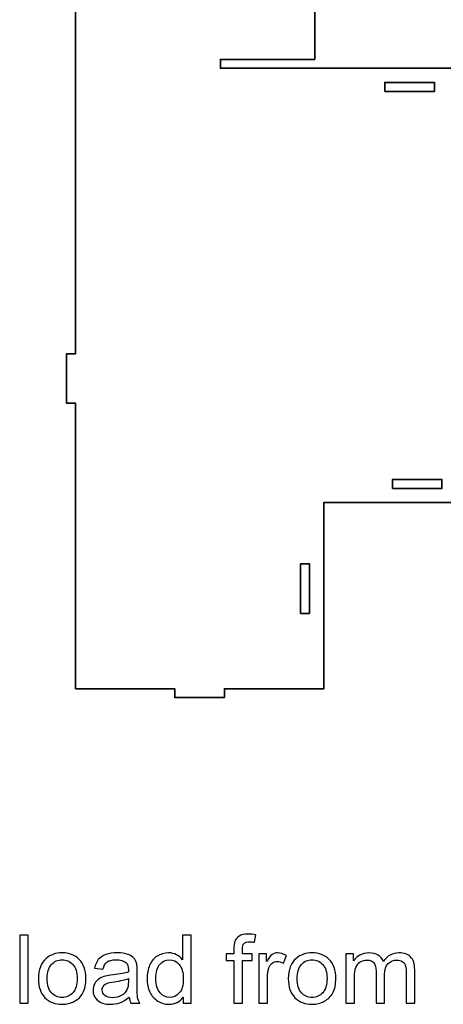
# Model space of a CAD drawing. Header units: centimetres. Extents: x -90 to 100, y -117 to 106.
# Tile 2 of 108: x -31 to -17, y -117 to -84. Entities that reach past the tile are written whole.
import ezdxf

# ---------------------------------------------------------------- set-up
doc = ezdxf.new("R2010")
doc.units = ezdxf.units.CM
doc.header["$MEASUREMENT"] = 0
doc.layers.add('Layer 1', color=7, linetype='Continuous')

msp = doc.modelspace()

# ---------------------------------------------------------------- linework, layer by layer
at = {"layer": 'Layer 1', "lineweight": 35}
for points, knots in [([(-4.25169, -106.61404), (-4.25169, -106.61404), (-2.73544, -106.61404), (-2.73544, -106.61404), (-2.73544, -106.61404), (-2.73544, -106.61404), (-2.73544, -106.91402), (-2.73544, -106.91402), (-2.73544, -106.91402), (-2.73544, -106.91402), (-1.05536, -106.91402), (-1.05536, -106.91402), (-1.05536, -106.91402), (-1.05536, -106.91402), (-1.05536, -106.61404), (-1.05536, -106.61404), (-1.05536, -106.61404), (-1.05536, -106.61404), (10.67869, -106.61404), (10.67869, -106.61404), (10.67869, -106.61404), (10.67869, -106.61404), (10.67869, -106.91402), (10.67869, -106.91402), (10.67869, -106.91402), (10.67869, -106.91402), (12.35876, -106.91402), (12.35876, -106.91402), (12.35876, -106.91402), (12.35876, -106.91402), (12.35876, -106.61404), (12.35876, -106.61404), (12.35876, -106.61404), (12.35876, -106.61404), (22.01868, -106.61404), (22.01868, -106.61404), (22.01868, -106.61404), (22.01868, -106.61404), (22.01868, -103.01405), (22.01868, -103.01405), (22.01868, -103.01405), (22.01868, -103.01405), (22.31883, -103.01405), (22.31883, -103.01405), (22.31883, -103.01405), (22.31883, -103.01405), (22.31883, -101.33405), (22.31883, -101.33405), (22.31883, -101.33405), (22.31883, -101.33405), (22.01868, -101.33405), (22.01868, -101.33405), (22.01868, -101.33405), (22.01868, -101.33405), (22.01868, -89.289), (22.01868, -89.289), (22.01868, -89.289), (22.01868, -89.289), (22.31883, -89.289), (22.31883, -89.289), (22.31883, -89.289), (22.31883, -89.289), (22.31883, -87.60907), (22.31883, -87.60907), (22.31883, -87.60907), (22.31883, -87.60907), (22.01868, -87.60907), (22.01868, -87.60907), (22.01868, -87.60907), (22.01868, -87.60907), (22.01868, -74.61913), (22.01868, -74.61913), (22.01868, -74.61913), (22.01868, -74.61913), (22.31883, -74.61913), (22.31883, -74.61913), (22.31883, -74.61913), (22.31883, -74.61913), (22.31883, -72.93906), (22.31883, -72.93906), (22.31883, -72.93906), (22.31883, -72.93906), (22.01868, -72.93906), (22.01868, -72.93906), (22.01868, -72.93906), (22.01868, -72.93906), (22.01868, -60.89403), (22.01868, -60.89403), (22.01868, -60.89403), (22.01868, -60.89403), (22.31883, -60.89403), (22.31883, -60.89403), (22.31883, -60.89403), (22.31883, -60.89403), (22.31883, -59.21411), (22.31883, -59.21411), (22.31883, -59.21411), (22.31883, -59.21411), (22.01868, -59.21411), (22.01868, -59.21411), (22.01868, -59.21411), (22.01868, -59.21411), (22.01868, -55.61407), (22.01868, -55.61407), (22.01868, -55.61407), (22.01868, -55.61407), (12.35876, -55.61407), (12.35876, -55.61407), (12.35876, -55.61407), (12.35876, -55.61407), (12.35876, -55.31407), (12.35876, -55.31407), (12.35876, -55.31407), (12.35876, -55.31407), (10.67869, -55.31407), (10.67869, -55.31407), (10.67869, -55.31407), (10.67869, -55.31407), (10.67869, -55.61407), (10.67869, -55.61407), (10.67869, -55.61407), (10.67869, -55.61407), (1.01877, -55.61407), (1.01877, -55.61407), (1.01877, -55.61407), (1.01877, -55.61407), (1.01877, -88.55413), (1.01877, -88.55413), (1.01877, -88.55413), (1.01877, -88.55413), (0.71876, -88.55413), (0.71876, -88.55413), (0.71876, -88.55413), (0.71876, -88.55413), (0.71876, -76.91413), (0.71876, -76.91413), (0.71876, -76.91413), (0.71876, -76.91413), (-2.6781, -76.91413), (-2.6781, -76.91413), (-2.6781, -76.91413), (-2.6781, -76.91413), (-2.6781, -76.61413), (-2.6781, -76.61413), (-2.6781, -76.61413), (-2.6781, -76.61413), (-4.35803, -76.61413), (-4.35803, -76.61413), (-4.35803, -76.61413), (-4.35803, -76.61413), (-4.35803, -76.91413), (-4.35803, -76.91413), (-4.35803, -76.91413), (-4.35803, -76.91413), (-7.59911, -76.91413), (-7.59911, -76.91413), (-7.59911, -76.91413), (-7.59911, -76.91413), (-7.59911, -85.61407), (-7.59911, -85.61407), (-7.59911, -85.61407), (-7.59911, -85.61407), (-24.07909, -85.61407), (-24.07909, -85.61407), (-24.07909, -85.61407), (-24.07909, -85.61407), (-24.07909, -85.31407), (-24.07909, -85.31407), (-24.07909, -85.31407), (-24.07909, -85.31407), (-20.88115, -85.31407), (-20.88115, -85.31407), (-20.88115, -85.31407), (-20.88115, -85.31407), (-20.88115, -82.13413), (-20.88115, -82.13413), (-20.88115, -82.13413), (-20.88115, -82.13413), (-20.58115, -82.13413), (-20.58115, -82.13413), (-20.58115, -82.13413), (-20.58115, -82.13413), (-20.58115, -80.45405), (-20.58115, -80.45405), (-20.58115, -80.45405), (-20.58115, -80.45405), (-20.88115, -80.45405), (-20.88115, -80.45405), (-20.88115, -80.45405), (-20.88115, -80.45405), (-20.88115, -76.61413), (-20.88115, -76.61413), (-20.88115, -76.61413), (-20.88115, -76.61413), (-28.98123, -76.61413), (-28.98123, -76.61413), (-28.98123, -76.61413), (-28.98123, -76.61413), (-28.98123, -80.45405), (-28.98123, -80.45405), (-28.98123, -80.45405), (-28.98123, -80.45405), (-29.28124, -80.45405), (-29.28124, -80.45405), (-29.28124, -80.45405), (-29.28124, -80.45405), (-29.28124, -82.13413), (-29.28124, -82.13413), (-29.28124, -82.13413), (-29.28124, -82.13413), (-28.98123, -82.13413), (-28.98123, -82.13413), (-28.98123, -82.13413), (-28.98123, -82.13413), (-28.98123, -95.27406), (-28.98123, -95.27406), (-28.98123, -95.27406), (-28.98123, -95.27406), (-29.28124, -95.27406), (-29.28124, -95.27406), (-29.28124, -95.27406), (-29.28124, -95.27406), (-29.28124, -96.95407), (-29.28124, -96.95407), (-29.28124, -96.95407), (-29.28124, -96.95407), (-28.98123, -96.95407), (-28.98123, -96.95407), (-28.98123, -96.95407), (-28.98123, -96.95407), (-28.98123, -106.61404), (-28.98123, -106.61404), (-28.98123, -106.61404), (-28.98123, -106.61404), (-25.62123, -106.61404), (-25.62123, -106.61404), (-25.62123, -106.61404), (-25.62123, -106.61404), (-25.62123, -106.91402), (-25.62123, -106.91402), (-25.62123, -106.91402), (-25.62123, -106.91402), (-23.94116, -106.91402), (-23.94116, -106.91402), (-23.94116, -106.91402), (-23.94116, -106.91402), (-23.94116, -106.61404), (-23.94116, -106.61404), (-23.94116, -106.61404), (-23.94116, -106.61404), (-20.58115, -106.61404), (-20.58115, -106.61404), (-20.58115, -106.61404), (-20.58115, -106.61404), (-20.58115, -100.31403), (-20.58115, -100.31403), (-20.58115, -100.31403), (-20.58115, -100.31403), (-3.95169, -100.31403), (-3.95169, -100.31403), (-3.95169, -100.31403), (-3.95169, -100.31403), (-3.95169, -100.61406), (-3.95169, -100.61406), (-3.95169, -100.61406), (-3.95169, -100.61406), (-4.25169, -100.61406), (-4.25169, -100.61406), (-4.25169, -100.61406), (-4.25169, -100.61406), (-4.25169, -106.61404), (-4.25169, -106.61404)], [0, 0, 0, 0, 0.01449275, 0.01449275, 0.01449275, 0.01449275, 0.02898551, 0.02898551, 0.02898551, 0.02898551, 0.04347826, 0.04347826, 0.04347826, 0.04347826, 0.05797101, 0.05797101, 0.05797101, 0.05797101, 0.07246377, 0.07246377, 0.07246377, 0.07246377, 0.08695652, 0.08695652, 0.08695652, 0.08695652, 0.10144928, 0.10144928, 0.10144928, 0.10144928, 0.11594203, 0.11594203, 0.11594203, 0.11594203, 0.13043478, 0.13043478, 0.13043478, 0.13043478, 0.14492754, 0.14492754, 0.14492754, 0.14492754, 0.15942029, 0.15942029, 0.15942029, 0.15942029, 0.17391304, 0.17391304, 0.17391304, 0.17391304, 0.1884058, 0.1884058, 0.1884058, 0.1884058, 0.20289855, 0.20289855, 0.20289855, 0.20289855, 0.2173913, 0.2173913, 0.2173913, 0.2173913, 0.23188406, 0.23188406, 0.23188406, 0.23188406, 0.24637681, 0.24637681, 0.24637681, 0.24637681, 0.26086957, 0.26086957, 0.26086957, 0.26086957, 0.27536232, 0.27536232, 0.27536232, 0.27536232, 0.28985507, 0.28985507, 0.28985507, 0.28985507, 0.30434783, 0.30434783, 0.30434783, 0.30434783, 0.31884058, 0.31884058, 0.31884058, 0.31884058, 0.33333333, 0.33333333, 0.33333333, 0.33333333, 0.34782609, 0.34782609, 0.34782609, 0.34782609, 0.36231884, 0.36231884, 0.36231884, 0.36231884, 0.37681159, 0.37681159, 0.37681159, 0.37681159, 0.39130435, 0.39130435, 0.39130435, 0.39130435, 0.4057971, 0.4057971, 0.4057971, 0.4057971, 0.42028986, 0.42028986, 0.42028986, 0.42028986, 0.43478261, 0.43478261, 0.43478261, 0.43478261, 0.44927536, 0.44927536, 0.44927536, 0.44927536, 0.46376812, 0.46376812, 0.46376812, 0.46376812, 0.47826087, 0.47826087, 0.47826087, 0.47826087, 0.49275362, 0.49275362, 0.49275362, 0.49275362, 0.50724638, 0.50724638, 0.50724638, 0.50724638, 0.52173913, 0.52173913, 0.52173913, 0.52173913, 0.53623188, 0.53623188, 0.53623188, 0.53623188, 0.55072464, 0.55072464, 0.55072464, 0.55072464, 0.56521739, 0.56521739, 0.56521739, 0.56521739, 0.57971014, 0.57971014, 0.57971014, 0.57971014, 0.5942029, 0.5942029, 0.5942029, 0.5942029, 0.60869565, 0.60869565, 0.60869565, 0.60869565, 0.62318841, 0.62318841, 0.62318841, 0.62318841, 0.63768116, 0.63768116, 0.63768116, 0.63768116, 0.65217391, 0.65217391, 0.65217391, 0.65217391, 0.66666667, 0.66666667, 0.66666667, 0.66666667, 0.68115942, 0.68115942, 0.68115942, 0.68115942, 0.69565217, 0.69565217, 0.69565217, 0.69565217, 0.71014493, 0.71014493, 0.71014493, 0.71014493, 0.72463768, 0.72463768, 0.72463768, 0.72463768, 0.73913043, 0.73913043, 0.73913043, 0.73913043, 0.75362319, 0.75362319, 0.75362319, 0.75362319, 0.76811594, 0.76811594, 0.76811594, 0.76811594, 0.7826087, 0.7826087, 0.7826087, 0.7826087, 0.79710145, 0.79710145, 0.79710145, 0.79710145, 0.8115942, 0.8115942, 0.8115942, 0.8115942, 0.82608696, 0.82608696, 0.82608696, 0.82608696, 0.84057971, 0.84057971, 0.84057971, 0.84057971, 0.85507246, 0.85507246, 0.85507246, 0.85507246, 0.86956522, 0.86956522, 0.86956522, 0.86956522, 0.88405797, 0.88405797, 0.88405797, 0.88405797, 0.89855072, 0.89855072, 0.89855072, 0.89855072, 0.91304348, 0.91304348, 0.91304348, 0.91304348, 0.92753623, 0.92753623, 0.92753623, 0.92753623, 0.94202899, 0.94202899, 0.94202899, 0.94202899, 0.95652174, 0.95652174, 0.95652174, 0.95652174, 0.97101449, 0.97101449, 0.97101449, 0.97101449, 1, 1, 1, 1]), ([(-18.51126, -86.39399), (-18.51126, -86.39399), (-16.83119, -86.39399), (-16.83119, -86.39399), (-16.83119, -86.39399), (-16.83119, -86.39399), (-16.83119, -86.09399), (-16.83119, -86.09399), (-16.83119, -86.09399), (-16.83119, -86.09399), (-18.51126, -86.09399), (-18.51126, -86.09399), (-18.51126, -86.09399), (-18.51126, -86.09399), (-18.51126, -86.39399), (-18.51126, -86.39399)], [0, 0, 0, 0, 0.2, 0.2, 0.2, 0.2, 0.4, 0.4, 0.4, 0.4, 0.6, 0.6, 0.6, 0.6, 1, 1, 1, 1]), ([(-18.25573, -99.83402), (-18.25573, -99.83402), (-16.5758, -99.83402), (-16.5758, -99.83402), (-16.5758, -99.83402), (-16.5758, -99.83402), (-16.5758, -99.53405), (-16.5758, -99.53405), (-16.5758, -99.53405), (-16.5758, -99.53405), (-18.25573, -99.53405), (-18.25573, -99.53405), (-18.25573, -99.53405), (-18.25573, -99.53405), (-18.25573, -99.83402), (-18.25573, -99.83402)], [0, 0, 0, 0, 0.2, 0.2, 0.2, 0.2, 0.4, 0.4, 0.4, 0.4, 0.6, 0.6, 0.6, 0.6, 1, 1, 1, 1]), ([(-21.36122, -102.38406), (-21.36122, -102.38406), (-21.06121, -102.38406), (-21.06121, -102.38406), (-21.06121, -102.38406), (-21.06121, -102.38406), (-21.06121, -104.064), (-21.06121, -104.064), (-21.06121, -104.064), (-21.06121, -104.064), (-21.36122, -104.064), (-21.36122, -104.064), (-21.36122, -104.064), (-21.36122, -104.064), (-21.36122, -102.38406), (-21.36122, -102.38406)], [0, 0, 0, 0, 0.2, 0.2, 0.2, 0.2, 0.4, 0.4, 0.4, 0.4, 0.6, 0.6, 0.6, 0.6, 1, 1, 1, 1])]:
    msp.add_open_spline(points, degree=3, knots=knots, dxfattribs=at)
at = {"layer": 'Layer 1', "color": 250}
for points, knots in [([(-30.87121, -117.2623), (-30.87121, -117.2623), (-30.87121, -114.95841), (-30.87121, -114.95841), (-30.87121, -114.95841), (-30.87121, -114.95841), (-30.58005, -114.95841), (-30.58005, -114.95841), (-30.58005, -114.95841), (-30.58005, -114.95841), (-30.58005, -117.2623), (-30.58005, -117.2623), (-30.58005, -117.2623), (-30.58005, -117.2623), (-30.87121, -117.2623), (-30.87121, -117.2623)], [0, 0, 0, 0, 0.2, 0.2, 0.2, 0.2, 0.4, 0.4, 0.4, 0.4, 0.6, 0.6, 0.6, 0.6, 1, 1, 1, 1]), ([(-25.34093, -117.2623), (-25.34093, -117.2623), (-25.34093, -117.05047), (-25.34093, -117.05047), (-25.34093, -117.05047), (-25.44956, -117.21511), (-25.60948, -117.29769), (-25.82067, -117.29769), (-25.82067, -117.29769), (-25.95742, -117.29769), (-26.08316, -117.26123), (-26.1973, -117.18776), (-26.1973, -117.18776), (-26.312, -117.11482), (-26.40078, -117.01239), (-26.46419, -116.88154), (-26.46419, -116.88154), (-26.52706, -116.75015), (-26.55849, -116.59945), (-26.55849, -116.42891), (-26.55849, -116.42891), (-26.55849, -116.26266), (-26.52981, -116.11197), (-26.47301, -115.97628), (-26.47301, -115.97628), (-26.41567, -115.84114), (-26.33019, -115.7371), (-26.21605, -115.66524), (-26.21605, -115.66524), (-26.10246, -115.59284), (-25.97452, -115.55691), (-25.8339, -115.55691), (-25.8339, -115.55691), (-25.73024, -115.55691), (-25.63815, -115.57836), (-25.55764, -115.62073), (-25.55764, -115.62073), (-25.47714, -115.66309), (-25.41151, -115.71887), (-25.36078, -115.78698), (-25.36078, -115.78698), (-25.36078, -115.78698), (-25.36078, -114.95841), (-25.36078, -114.95841), (-25.36078, -114.95841), (-25.36078, -114.95841), (-25.06963, -114.95841), (-25.06963, -114.95841), (-25.06963, -114.95841), (-25.06963, -114.95841), (-25.06963, -117.2623), (-25.06963, -117.2623), (-25.06963, -117.2623), (-25.06963, -117.2623), (-25.34093, -117.2623), (-25.34093, -117.2623)], [0, 0, 0, 0, 0.06666667, 0.06666667, 0.06666667, 0.06666667, 0.13333333, 0.13333333, 0.13333333, 0.13333333, 0.2, 0.2, 0.2, 0.2, 0.26666667, 0.26666667, 0.26666667, 0.26666667, 0.33333333, 0.33333333, 0.33333333, 0.33333333, 0.4, 0.4, 0.4, 0.4, 0.46666667, 0.46666667, 0.46666667, 0.46666667, 0.53333333, 0.53333333, 0.53333333, 0.53333333, 0.6, 0.6, 0.6, 0.6, 0.66666667, 0.66666667, 0.66666667, 0.66666667, 0.73333333, 0.73333333, 0.73333333, 0.73333333, 0.8, 0.8, 0.8, 0.8, 0.86666667, 0.86666667, 0.86666667, 0.86666667, 1, 1, 1, 1]), ([(-23.62048, -117.2623), (-23.62048, -117.2623), (-23.62048, -115.81111), (-23.62048, -115.81111), (-23.62048, -115.81111), (-23.62048, -115.81111), (-23.87854, -115.81111), (-23.87854, -115.81111), (-23.87854, -115.81111), (-23.87854, -115.81111), (-23.87854, -115.5923), (-23.87854, -115.5923), (-23.87854, -115.5923), (-23.87854, -115.5923), (-23.62048, -115.5923), (-23.62048, -115.5923), (-23.62048, -115.5923), (-23.62048, -115.5923), (-23.62048, -115.41533), (-23.62048, -115.41533), (-23.62048, -115.41533), (-23.62048, -115.30324), (-23.61055, -115.22012), (-23.59014, -115.16596), (-23.59014, -115.16596), (-23.56202, -115.09302), (-23.5135, -115.03349), (-23.44291, -114.98791), (-23.44291, -114.98791), (-23.37289, -114.94232), (-23.27418, -114.9198), (-23.14735, -114.9198), (-23.14735, -114.9198), (-23.06519, -114.9198), (-22.97476, -114.92945), (-22.8755, -114.94822), (-22.8755, -114.94822), (-22.8755, -114.94822), (-22.91906, -115.19599), (-22.91906, -115.19599), (-22.91906, -115.19599), (-22.97971, -115.1858), (-23.03651, -115.18044), (-23.09056, -115.18044), (-23.09056, -115.18044), (-23.17878, -115.18044), (-23.24109, -115.19867), (-23.27803, -115.23514), (-23.27803, -115.23514), (-23.31443, -115.2716), (-23.33263, -115.33971), (-23.33263, -115.43946), (-23.33263, -115.43946), (-23.33263, -115.43946), (-23.33263, -115.5923), (-23.33263, -115.5923), (-23.33263, -115.5923), (-23.33263, -115.5923), (-22.99847, -115.5923), (-22.99847, -115.5923), (-22.99847, -115.5923), (-22.99847, -115.5923), (-22.99847, -115.81111), (-22.99847, -115.81111), (-22.99847, -115.81111), (-22.99847, -115.81111), (-23.32932, -115.81111), (-23.32932, -115.81111), (-23.32932, -115.81111), (-23.32932, -115.81111), (-23.32932, -117.2623), (-23.32932, -117.2623), (-23.32932, -117.2623), (-23.32932, -117.2623), (-23.62048, -117.2623), (-23.62048, -117.2623)], [0, 0, 0, 0, 0.05, 0.05, 0.05, 0.05, 0.1, 0.1, 0.1, 0.1, 0.15, 0.15, 0.15, 0.15, 0.2, 0.2, 0.2, 0.2, 0.25, 0.25, 0.25, 0.25, 0.3, 0.3, 0.3, 0.3, 0.35, 0.35, 0.35, 0.35, 0.4, 0.4, 0.4, 0.4, 0.45, 0.45, 0.45, 0.45, 0.5, 0.5, 0.5, 0.5, 0.55, 0.55, 0.55, 0.55, 0.6, 0.6, 0.6, 0.6, 0.65, 0.65, 0.65, 0.65, 0.7, 0.7, 0.7, 0.7, 0.75, 0.75, 0.75, 0.75, 0.8, 0.8, 0.8, 0.8, 0.85, 0.85, 0.85, 0.85, 0.9, 0.9, 0.9, 0.9, 1, 1, 1, 1]), ([(-30.23872, -116.4273), (-30.23872, -116.11894), (-30.15049, -115.89048), (-29.97348, -115.74193), (-29.97348, -115.74193), (-29.82624, -115.61858), (-29.64593, -115.55691), (-29.43363, -115.55691), (-29.43363, -115.55691), (-29.19817, -115.55691), (-29.00517, -115.63199), (-28.85518, -115.78215), (-28.85518, -115.78215), (-28.70575, -115.93177), (-28.63075, -116.13932), (-28.63075, -116.40371), (-28.63075, -116.40371), (-28.63075, -116.61822), (-28.66384, -116.78661), (-28.73, -116.90942), (-28.73, -116.90942), (-28.79618, -117.03223), (-28.89268, -117.12769), (-29.01951, -117.1958), (-29.01951, -117.1958), (-29.14579, -117.26391), (-29.28419, -117.29769), (-29.43363, -117.29769), (-29.43363, -117.29769), (-29.67405, -117.29769), (-29.86815, -117.22315), (-30.01649, -117.07353), (-30.01649, -117.07353), (-30.16482, -116.9239), (-30.23872, -116.70832), (-30.23872, -116.4273)], [0, 0, 0, 0, 0.1, 0.1, 0.1, 0.1, 0.2, 0.2, 0.2, 0.2, 0.3, 0.3, 0.3, 0.3, 0.4, 0.4, 0.4, 0.4, 0.5, 0.5, 0.5, 0.5, 0.6, 0.6, 0.6, 0.6, 0.7, 0.7, 0.7, 0.7, 0.8, 0.8, 0.8, 0.8, 1, 1, 1, 1]), ([(-27.16781, -117.05315), (-27.2759, -117.14271), (-27.38011, -117.20545), (-27.47992, -117.24246), (-27.47992, -117.24246), (-27.57973, -117.27946), (-27.68671, -117.29769), (-27.80141, -117.29769), (-27.80141, -117.29769), (-27.98999, -117.29769), (-28.13502, -117.25318), (-28.23648, -117.16362), (-28.23648, -117.16362), (-28.33794, -117.0746), (-28.38867, -116.96037), (-28.38867, -116.82147), (-28.38867, -116.82147), (-28.38867, -116.73996), (-28.36937, -116.66541), (-28.33133, -116.59784), (-28.33133, -116.59784), (-28.29273, -116.53027), (-28.24255, -116.47664), (-28.18078, -116.43588), (-28.18078, -116.43588), (-28.11847, -116.39512), (-28.04899, -116.36402), (-27.97124, -116.3431), (-27.97124, -116.3431), (-27.91389, -116.32862), (-27.82732, -116.31468), (-27.71207, -116.30074), (-27.71207, -116.30074), (-27.47716, -116.27392), (-27.30346, -116.24121), (-27.19263, -116.20367), (-27.19263, -116.20367), (-27.19152, -116.16506), (-27.19097, -116.14039), (-27.19097, -116.1302), (-27.19097, -116.1302), (-27.19097, -116.01543), (-27.21854, -115.93445), (-27.27369, -115.88726), (-27.27369, -115.88726), (-27.34813, -115.82344), (-27.45896, -115.7918), (-27.60564, -115.7918), (-27.60564, -115.7918), (-27.74295, -115.7918), (-27.84442, -115.8154), (-27.90948, -115.86206), (-27.90948, -115.86206), (-27.97511, -115.90871), (-28.02307, -115.9913), (-28.05451, -116.11036), (-28.05451, -116.11036), (-28.05451, -116.11036), (-28.33905, -116.07174), (-28.33905, -116.07174), (-28.33905, -116.07174), (-28.31313, -115.95322), (-28.27067, -115.85723), (-28.21112, -115.78429), (-28.21112, -115.78429), (-28.15156, -115.71136), (-28.06554, -115.65559), (-27.95305, -115.6159), (-27.95305, -115.6159), (-27.84111, -115.57675), (-27.71042, -115.55691), (-27.56263, -115.55691), (-27.56263, -115.55691), (-27.41595, -115.55691), (-27.2963, -115.57353), (-27.20421, -115.60732), (-27.20421, -115.60732), (-27.11266, -115.64111), (-27.04484, -115.68294), (-27.00183, -115.73388), (-27.00183, -115.73388), (-26.95882, -115.78483), (-26.92849, -115.84918), (-26.91084, -115.92695), (-26.91084, -115.92695), (-26.90148, -115.97521), (-26.89651, -116.06209), (-26.89651, -116.18705), (-26.89651, -116.18705), (-26.89651, -116.18705), (-26.89651, -116.56245), (-26.89651, -116.56245), (-26.89651, -116.56245), (-26.89651, -116.82469), (-26.89044, -116.9904), (-26.87831, -117.06066), (-26.87831, -117.06066), (-26.86673, -117.13091), (-26.84247, -117.19795), (-26.80718, -117.2623), (-26.80718, -117.2623), (-26.80718, -117.2623), (-27.11156, -117.2623), (-27.11156, -117.2623), (-27.11156, -117.2623), (-27.1408, -117.20277), (-27.15954, -117.13305), (-27.16781, -117.05315)], [0, 0, 0, 0, 0.03571429, 0.03571429, 0.03571429, 0.03571429, 0.07142857, 0.07142857, 0.07142857, 0.07142857, 0.10714286, 0.10714286, 0.10714286, 0.10714286, 0.14285714, 0.14285714, 0.14285714, 0.14285714, 0.17857143, 0.17857143, 0.17857143, 0.17857143, 0.21428571, 0.21428571, 0.21428571, 0.21428571, 0.25, 0.25, 0.25, 0.25, 0.28571429, 0.28571429, 0.28571429, 0.28571429, 0.32142857, 0.32142857, 0.32142857, 0.32142857, 0.35714286, 0.35714286, 0.35714286, 0.35714286, 0.39285714, 0.39285714, 0.39285714, 0.39285714, 0.42857143, 0.42857143, 0.42857143, 0.42857143, 0.46428571, 0.46428571, 0.46428571, 0.46428571, 0.5, 0.5, 0.5, 0.5, 0.53571429, 0.53571429, 0.53571429, 0.53571429, 0.57142857, 0.57142857, 0.57142857, 0.57142857, 0.60714286, 0.60714286, 0.60714286, 0.60714286, 0.64285714, 0.64285714, 0.64285714, 0.64285714, 0.67857143, 0.67857143, 0.67857143, 0.67857143, 0.71428571, 0.71428571, 0.71428571, 0.71428571, 0.75, 0.75, 0.75, 0.75, 0.78571429, 0.78571429, 0.78571429, 0.78571429, 0.82142857, 0.82142857, 0.82142857, 0.82142857, 0.85714286, 0.85714286, 0.85714286, 0.85714286, 0.89285714, 0.89285714, 0.89285714, 0.89285714, 0.92857143, 0.92857143, 0.92857143, 0.92857143, 1, 1, 1, 1]), ([(-22.77404, -117.2623), (-22.77404, -117.2623), (-22.77404, -115.5923), (-22.77404, -115.5923), (-22.77404, -115.5923), (-22.77404, -115.5923), (-22.51266, -115.5923), (-22.51266, -115.5923), (-22.51266, -115.5923), (-22.51266, -115.5923), (-22.51266, -115.84811), (-22.51266, -115.84811), (-22.51266, -115.84811), (-22.44594, -115.72959), (-22.38417, -115.65129), (-22.32738, -115.61375), (-22.32738, -115.61375), (-22.27058, -115.57568), (-22.20827, -115.55691), (-22.14044, -115.55691), (-22.14044, -115.55691), (-22.04229, -115.55691), (-21.94248, -115.58694), (-21.84102, -115.64647), (-21.84102, -115.64647), (-21.84102, -115.64647), (-21.94468, -115.90764), (-21.94468, -115.90764), (-21.94468, -115.90764), (-22.01527, -115.86903), (-22.08585, -115.84972), (-22.15644, -115.84972), (-22.15644, -115.84972), (-22.21985, -115.84972), (-22.27665, -115.86849), (-22.32683, -115.90549), (-22.32683, -115.90549), (-22.377, -115.9425), (-22.41285, -115.99398), (-22.43436, -116.05995), (-22.43436, -116.05995), (-22.46689, -116.16023), (-22.48288, -116.27017), (-22.48288, -116.38976), (-22.48288, -116.38976), (-22.48288, -116.38976), (-22.48288, -117.2623), (-22.48288, -117.2623), (-22.48288, -117.2623), (-22.48288, -117.2623), (-22.77404, -117.2623), (-22.77404, -117.2623)], [0, 0, 0, 0, 0.07142857, 0.07142857, 0.07142857, 0.07142857, 0.14285714, 0.14285714, 0.14285714, 0.14285714, 0.21428571, 0.21428571, 0.21428571, 0.21428571, 0.28571429, 0.28571429, 0.28571429, 0.28571429, 0.35714286, 0.35714286, 0.35714286, 0.35714286, 0.42857143, 0.42857143, 0.42857143, 0.42857143, 0.5, 0.5, 0.5, 0.5, 0.57142857, 0.57142857, 0.57142857, 0.57142857, 0.64285714, 0.64285714, 0.64285714, 0.64285714, 0.71428571, 0.71428571, 0.71428571, 0.71428571, 0.78571429, 0.78571429, 0.78571429, 0.78571429, 0.85714286, 0.85714286, 0.85714286, 0.85714286, 1, 1, 1, 1]), ([(-21.77816, -116.4273), (-21.77816, -116.11894), (-21.68993, -115.89048), (-21.51292, -115.74193), (-21.51292, -115.74193), (-21.36569, -115.61858), (-21.18537, -115.55691), (-20.97308, -115.55691), (-20.97308, -115.55691), (-20.73761, -115.55691), (-20.54461, -115.63199), (-20.39462, -115.78215), (-20.39462, -115.78215), (-20.24519, -115.93177), (-20.17019, -116.13932), (-20.17019, -116.40371), (-20.17019, -116.40371), (-20.17019, -116.61822), (-20.20328, -116.78661), (-20.26945, -116.90942), (-20.26945, -116.90942), (-20.33562, -117.03223), (-20.43212, -117.12769), (-20.55895, -117.1958), (-20.55895, -117.1958), (-20.68523, -117.26391), (-20.82363, -117.29769), (-20.97308, -117.29769), (-20.97308, -117.29769), (-21.2135, -117.29769), (-21.4076, -117.22315), (-21.55593, -117.07353), (-21.55593, -117.07353), (-21.70426, -116.9239), (-21.77816, -116.70832), (-21.77816, -116.4273)], [0, 0, 0, 0, 0.1, 0.1, 0.1, 0.1, 0.2, 0.2, 0.2, 0.2, 0.3, 0.3, 0.3, 0.3, 0.4, 0.4, 0.4, 0.4, 0.5, 0.5, 0.5, 0.5, 0.6, 0.6, 0.6, 0.6, 0.7, 0.7, 0.7, 0.7, 0.8, 0.8, 0.8, 0.8, 1, 1, 1, 1]), ([(-19.82886, -117.2623), (-19.82886, -117.2623), (-19.82886, -115.5923), (-19.82886, -115.5923), (-19.82886, -115.5923), (-19.82886, -115.5923), (-19.56748, -115.5923), (-19.56748, -115.5923), (-19.56748, -115.5923), (-19.56748, -115.5923), (-19.56748, -115.82827), (-19.56748, -115.82827), (-19.56748, -115.82827), (-19.51399, -115.74675), (-19.4423, -115.68079), (-19.35298, -115.63145), (-19.35298, -115.63145), (-19.26365, -115.58158), (-19.16218, -115.55691), (-19.04804, -115.55691), (-19.04804, -115.55691), (-18.92121, -115.55691), (-18.81698, -115.58265), (-18.73593, -115.6336), (-18.73593, -115.6336), (-18.65487, -115.68508), (-18.59752, -115.75641), (-18.56444, -115.84865), (-18.56444, -115.84865), (-18.42768, -115.65398), (-18.25067, -115.55691), (-18.03231, -115.55691), (-18.03231, -115.55691), (-17.86136, -115.55691), (-17.72958, -115.60249), (-17.63803, -115.6942), (-17.63803, -115.6942), (-17.54594, -115.7859), (-17.49963, -115.92695), (-17.49963, -116.11733), (-17.49963, -116.11733), (-17.49963, -116.11733), (-17.49963, -117.2623), (-17.49963, -117.2623), (-17.49963, -117.2623), (-17.49963, -117.2623), (-17.79078, -117.2623), (-17.79078, -117.2623), (-17.79078, -117.2623), (-17.79078, -117.2623), (-17.79078, -116.21118), (-17.79078, -116.21118), (-17.79078, -116.21118), (-17.79078, -116.09856), (-17.80071, -116.01704), (-17.81945, -115.96717), (-17.81945, -115.96717), (-17.83821, -115.91729), (-17.8724, -115.87761), (-17.92258, -115.84704), (-17.92258, -115.84704), (-17.9722, -115.81647), (-18.03065, -115.80146), (-18.09738, -115.80146), (-18.09738, -115.80146), (-18.21869, -115.80146), (-18.31905, -115.8406), (-18.39901, -115.91837), (-18.39901, -115.91837), (-18.47896, -115.99666), (-18.51866, -116.12162), (-18.51866, -116.29323), (-18.51866, -116.29323), (-18.51866, -116.29323), (-18.51866, -117.2623), (-18.51866, -117.2623), (-18.51866, -117.2623), (-18.51866, -117.2623), (-18.80982, -117.2623), (-18.80982, -117.2623), (-18.80982, -117.2623), (-18.80982, -117.2623), (-18.80982, -116.17846), (-18.80982, -116.17846), (-18.80982, -116.17846), (-18.80982, -116.05297), (-18.83353, -115.95859), (-18.88095, -115.89584), (-18.88095, -115.89584), (-18.92837, -115.8331), (-19.00613, -115.80146), (-19.11366, -115.80146), (-19.11366, -115.80146), (-19.19527, -115.80146), (-19.27082, -115.82237), (-19.34029, -115.8642), (-19.34029, -115.8642), (-19.40977, -115.90603), (-19.45995, -115.96717), (-19.49138, -116.04815), (-19.49138, -116.04815), (-19.52227, -116.12859), (-19.5377, -116.24496), (-19.5377, -116.39673), (-19.5377, -116.39673), (-19.5377, -116.39673), (-19.5377, -117.2623), (-19.5377, -117.2623), (-19.5377, -117.2623), (-19.5377, -117.2623), (-19.82886, -117.2623), (-19.82886, -117.2623)], [0, 0, 0, 0, 0.03448276, 0.03448276, 0.03448276, 0.03448276, 0.06896552, 0.06896552, 0.06896552, 0.06896552, 0.10344828, 0.10344828, 0.10344828, 0.10344828, 0.13793103, 0.13793103, 0.13793103, 0.13793103, 0.17241379, 0.17241379, 0.17241379, 0.17241379, 0.20689655, 0.20689655, 0.20689655, 0.20689655, 0.24137931, 0.24137931, 0.24137931, 0.24137931, 0.27586207, 0.27586207, 0.27586207, 0.27586207, 0.31034483, 0.31034483, 0.31034483, 0.31034483, 0.34482759, 0.34482759, 0.34482759, 0.34482759, 0.37931034, 0.37931034, 0.37931034, 0.37931034, 0.4137931, 0.4137931, 0.4137931, 0.4137931, 0.44827586, 0.44827586, 0.44827586, 0.44827586, 0.48275862, 0.48275862, 0.48275862, 0.48275862, 0.51724138, 0.51724138, 0.51724138, 0.51724138, 0.55172414, 0.55172414, 0.55172414, 0.55172414, 0.5862069, 0.5862069, 0.5862069, 0.5862069, 0.62068966, 0.62068966, 0.62068966, 0.62068966, 0.65517241, 0.65517241, 0.65517241, 0.65517241, 0.68965517, 0.68965517, 0.68965517, 0.68965517, 0.72413793, 0.72413793, 0.72413793, 0.72413793, 0.75862069, 0.75862069, 0.75862069, 0.75862069, 0.79310345, 0.79310345, 0.79310345, 0.79310345, 0.82758621, 0.82758621, 0.82758621, 0.82758621, 0.86206897, 0.86206897, 0.86206897, 0.86206897, 0.89655172, 0.89655172, 0.89655172, 0.89655172, 0.93103448, 0.93103448, 0.93103448, 0.93103448, 1, 1, 1, 1]), ([(-29.94094, -116.42784), (-29.94094, -116.64128), (-29.89297, -116.80109), (-29.79702, -116.90674), (-29.79702, -116.90674), (-29.70052, -117.01293), (-29.57976, -117.06602), (-29.43363, -117.06602), (-29.43363, -117.06602), (-29.28916, -117.06602), (-29.16895, -117.01293), (-29.07245, -116.90621), (-29.07245, -116.90621), (-28.9765, -116.79948), (-28.92852, -116.63699), (-28.92852, -116.41872), (-28.92852, -116.41872), (-28.92852, -116.21279), (-28.97705, -116.05673), (-29.07355, -115.95108), (-29.07355, -115.95108), (-29.17005, -115.84489), (-29.29026, -115.7918), (-29.43363, -115.7918), (-29.43363, -115.7918), (-29.57976, -115.7918), (-29.70052, -115.84436), (-29.79702, -115.95001), (-29.79702, -115.95001), (-29.89297, -116.05565), (-29.94094, -116.21493), (-29.94094, -116.42784)], [0, 0, 0, 0, 0.11111111, 0.11111111, 0.11111111, 0.11111111, 0.22222222, 0.22222222, 0.22222222, 0.22222222, 0.33333333, 0.33333333, 0.33333333, 0.33333333, 0.44444444, 0.44444444, 0.44444444, 0.44444444, 0.55555556, 0.55555556, 0.55555556, 0.55555556, 0.66666667, 0.66666667, 0.66666667, 0.66666667, 0.77777778, 0.77777778, 0.77777778, 0.77777778, 1, 1, 1, 1]), ([(-26.26071, -116.42945), (-26.26071, -116.64289), (-26.21439, -116.80217), (-26.1212, -116.90781), (-26.1212, -116.90781), (-26.02856, -117.01346), (-25.91882, -117.06602), (-25.79255, -117.06602), (-25.79255, -117.06602), (-25.66517, -117.06602), (-25.55709, -117.01561), (-25.46776, -116.91479), (-25.46776, -116.91479), (-25.37898, -116.81396), (-25.33432, -116.66005), (-25.33432, -116.45304), (-25.33432, -116.45304), (-25.33432, -116.22566), (-25.37953, -116.05834), (-25.47051, -115.95162), (-25.47051, -115.95162), (-25.56095, -115.84489), (-25.67289, -115.7918), (-25.80578, -115.7918), (-25.80578, -115.7918), (-25.93537, -115.7918), (-26.04345, -115.84275), (-26.13058, -115.94518), (-26.13058, -115.94518), (-26.21715, -116.04761), (-26.26071, -116.20903), (-26.26071, -116.42945)], [0, 0, 0, 0, 0.11111111, 0.11111111, 0.11111111, 0.11111111, 0.22222222, 0.22222222, 0.22222222, 0.22222222, 0.33333333, 0.33333333, 0.33333333, 0.33333333, 0.44444444, 0.44444444, 0.44444444, 0.44444444, 0.55555556, 0.55555556, 0.55555556, 0.55555556, 0.66666667, 0.66666667, 0.66666667, 0.66666667, 0.77777778, 0.77777778, 0.77777778, 0.77777778, 1, 1, 1, 1]), ([(-21.48039, -116.42784), (-21.48039, -116.64128), (-21.43241, -116.80109), (-21.33646, -116.90674), (-21.33646, -116.90674), (-21.23996, -117.01293), (-21.1192, -117.06602), (-20.97308, -117.06602), (-20.97308, -117.06602), (-20.8286, -117.06602), (-20.70839, -117.01293), (-20.61189, -116.90621), (-20.61189, -116.90621), (-20.51594, -116.79948), (-20.46797, -116.63699), (-20.46797, -116.41872), (-20.46797, -116.41872), (-20.46797, -116.21279), (-20.51649, -116.05673), (-20.61299, -115.95108), (-20.61299, -115.95108), (-20.70949, -115.84489), (-20.8297, -115.7918), (-20.97308, -115.7918), (-20.97308, -115.7918), (-21.1192, -115.7918), (-21.23996, -115.84436), (-21.33646, -115.95001), (-21.33646, -115.95001), (-21.43241, -116.05565), (-21.48039, -116.21493), (-21.48039, -116.42784)], [0, 0, 0, 0, 0.11111111, 0.11111111, 0.11111111, 0.11111111, 0.22222222, 0.22222222, 0.22222222, 0.22222222, 0.33333333, 0.33333333, 0.33333333, 0.33333333, 0.44444444, 0.44444444, 0.44444444, 0.44444444, 0.55555556, 0.55555556, 0.55555556, 0.55555556, 0.66666667, 0.66666667, 0.66666667, 0.66666667, 0.77777778, 0.77777778, 0.77777778, 0.77777778, 1, 1, 1, 1]), ([(-27.19097, -116.42569), (-27.29684, -116.46752), (-27.45566, -116.50292), (-27.66741, -116.53188), (-27.66741, -116.53188), (-27.78762, -116.5485), (-27.87254, -116.56727), (-27.92216, -116.58819), (-27.92216, -116.58819), (-27.97179, -116.6091), (-28.00984, -116.63967), (-28.03686, -116.67936), (-28.03686, -116.67936), (-28.06388, -116.71958), (-28.07767, -116.76409), (-28.07767, -116.81343), (-28.07767, -116.81343), (-28.07767, -116.88797), (-28.04844, -116.95072), (-27.98944, -117.00059), (-27.98944, -117.00059), (-27.93044, -117.05047), (-27.84442, -117.07567), (-27.73137, -117.07567), (-27.73137, -117.07567), (-27.61943, -117.07567), (-27.51962, -117.05208), (-27.43194, -117.00435), (-27.43194, -117.00435), (-27.34482, -116.95715), (-27.28031, -116.89226), (-27.2395, -116.81021), (-27.2395, -116.81021), (-27.20806, -116.74639), (-27.19263, -116.65254), (-27.19263, -116.52866), (-27.19263, -116.52866), (-27.19263, -116.52866), (-27.19097, -116.42569), (-27.19097, -116.42569)], [0, 0, 0, 0, 0.09090909, 0.09090909, 0.09090909, 0.09090909, 0.18181818, 0.18181818, 0.18181818, 0.18181818, 0.27272727, 0.27272727, 0.27272727, 0.27272727, 0.36363636, 0.36363636, 0.36363636, 0.36363636, 0.45454545, 0.45454545, 0.45454545, 0.45454545, 0.54545455, 0.54545455, 0.54545455, 0.54545455, 0.63636364, 0.63636364, 0.63636364, 0.63636364, 0.72727273, 0.72727273, 0.72727273, 0.72727273, 0.81818182, 0.81818182, 0.81818182, 0.81818182, 1, 1, 1, 1])]:
    msp.add_open_spline(points, degree=3, knots=knots, dxfattribs=at)

doc.saveas('drawing.dxf')
